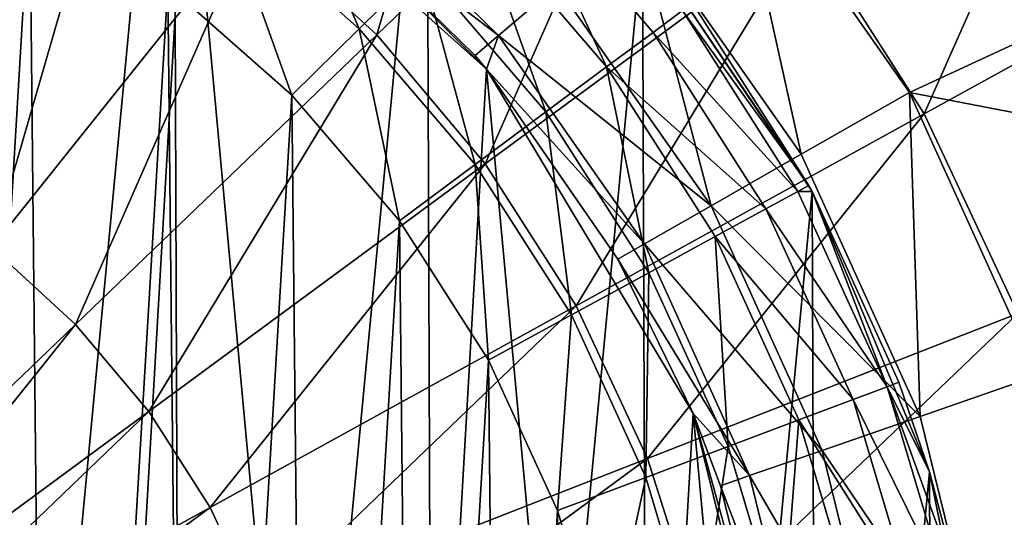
# Model space of a CAD drawing. Header units: millimetres. Extents: x 64 to 3333, y 103 to 3347.
# Tile 196 of 256: x 3087.03 to 3100.53, y 868.77 to 875.59. Entities that reach past the tile are written whole.
import ezdxf

# ---------------------------------------------------------------- set-up
doc = ezdxf.new("R2010")
doc.units = ezdxf.units.MM
doc.header["$LTSCALE"] = 25.4
doc.layers.get('0').update_dxf_attribs({"true_color": 0xff5454})

# ---------------------------------------------------------------- blocks, each defined once
blk = doc.blocks.new('SPIDER-6785-9743.STL')
at = {"color": 0}
mesh = blk.add_polyface(dxfattribs=at)
corners = [(3058.837, 869.241, 114.71), (3058.054, 860.987, 114.71), (3058.039, 865.152, 114.71), (3058.882, 856.904, 114.71), (3060.417, 873.096, 114.71), (3060.49, 853.061, 114.71), (3062.718, 876.568, 114.71), (3062.818, 849.606, 114.71), (3065.653, 879.524, 114.71), (3065.774, 846.671, 114.71), (3069.108, 881.851, 114.71), (3069.246, 844.37, 114.71), (3072.951, 883.46, 114.71), (3073.101, 842.79, 114.71), (3077.033, 884.287, 114.71), (3077.189, 841.992, 114.71), (3081.199, 884.303, 114.71), (3081.355, 842.008, 114.71), (3085.288, 883.505, 114.71), (3085.438, 842.835, 114.71), (3089.142, 881.925, 114.71), (3089.281, 844.444, 114.71), (3092.615, 879.624, 114.71), (3092.736, 846.771, 114.71), (3095.571, 876.689, 114.71), (3095.67, 849.727, 114.71), (3097.898, 873.234, 114.71), (3097.972, 853.199, 114.71), (3099.506, 869.391, 114.71), (3099.552, 857.054, 114.71), (3100.334, 865.308, 114.71), (3100.349, 861.143, 114.71)]
mesh.append_faces([[corners[k] for k in face] for face in [(0, 1, 2), (29, 30, 31)]], dxfattribs={"vtx0": -1, "color": 0})
mesh.append_faces([[corners[k] for k in face] for face in [(1, 0, 3), (3, 4, 5), (5, 6, 7), (7, 8, 9), (9, 10, 11), (11, 12, 13), (13, 14, 15), (15, 16, 17), (17, 18, 19), (19, 20, 21), (21, 22, 23), (23, 24, 25), (25, 26, 27), (27, 28, 29)]], dxfattribs={"vtx0": -1, "vtx1": -1, "color": 0})
mesh.append_faces([[corners[k] for k in face] for face in [(3, 0, 4), (5, 4, 6), (7, 6, 8), (9, 8, 10), (11, 10, 12), (13, 12, 14), (15, 14, 16), (17, 16, 18), (19, 18, 20), (21, 20, 22), (23, 22, 24), (25, 24, 26), (27, 26, 28), (29, 28, 30)]], dxfattribs={"vtx0": -1, "vtx2": -1, "color": 0})
at = {"color": 7, "true_color": 0xffffff}
mesh = blk.add_polyface(dxfattribs=at)
corners = [(3061.261, 858.727, 124.919), (3061.887, 869.597, 124.919), (3060.755, 864.209, 124.919), (3063.361, 853.638, 124.919), (3064.557, 874.412, 124.919), (3066.867, 849.393, 124.919), (3068.528, 878.226, 124.919), (3071.469, 846.371, 124.919), (3073.446, 880.7, 124.919), (3076.757, 844.839, 124.919), (3078.875, 881.614, 124.919), (3082.262, 844.934, 124.919), (3084.333, 880.888, 124.919), (3087.494, 846.648, 124.919), (3089.333, 878.585, 124.919), (3091.989, 849.827, 124.919), (3093.433, 874.911, 124.919), (3095.346, 854.19, 124.919), (3096.268, 870.191, 124.919), (3097.269, 859.349, 124.919), (3097.586, 864.846, 124.919)]
mesh.append_faces([[corners[k] for k in face] for face in [(0, 1, 2), (18, 19, 20)]], dxfattribs={"vtx0": -1, "color": 7})
mesh.append_faces([[corners[k] for k in face] for face in [(1, 3, 4), (4, 5, 6), (6, 7, 8), (8, 9, 10), (10, 11, 12), (12, 13, 14), (14, 15, 16), (16, 17, 18)]], dxfattribs={"vtx0": -1, "vtx1": -1, "color": 7})
mesh.append_faces([[corners[k] for k in face] for face in [(1, 0, 3), (4, 3, 5), (6, 5, 7), (8, 7, 9), (10, 9, 11), (12, 11, 13), (14, 13, 15), (16, 15, 17), (18, 17, 19)]], dxfattribs={"vtx0": -1, "vtx2": -1, "color": 7})
mesh = blk.add_polyface(dxfattribs=at)
corners = [(3093.629, 881.195, 19.854), (3091.93, 875.38, 17.288), (3090.224, 876.938, 17.288), (3095.861, 879.156, 19.854)]
mesh.append_faces([[corners[k] for k in face] for face in [(0, 1, 2), (1, 0, 3)]], dxfattribs={"vtx0": -1, "color": 7})
mesh = blk.add_polyface(dxfattribs=at)
corners = [(3101.904, 879.858, 23.083), (3099.436, 874.297, 19.854), (3097.808, 876.844, 19.854), (3103.891, 876.751, 23.083)]
mesh.append_faces([[corners[k] for k in face] for face in [(0, 1, 2), (1, 0, 3)]], dxfattribs={"vtx0": -1, "color": 7})
at = {"color": 0}
mesh = blk.add_polyface(dxfattribs=at)
corners = [(3063.126, 860.721, 179.71), (3063.08, 865.244, 179.71), (3062.945, 862.981, 179.71), (3063.529, 867.467, 179.71), (3063.62, 858.509, 179.71), (3064.282, 869.605, 179.71), (3064.417, 856.386, 179.71), (3065.326, 871.617, 179.71), (3065.502, 854.396, 179.71), (3066.64, 873.465, 179.71), (3066.854, 852.575, 179.71), (3068.198, 875.112, 179.71), (3068.445, 850.961, 179.71), (3069.97, 876.526, 179.71), (3070.246, 849.583, 179.71), (3071.922, 877.679, 179.71), (3072.22, 848.47, 179.71), (3074.015, 878.55, 179.71), (3074.331, 847.642, 179.71), (3076.209, 879.121, 179.71), (3076.536, 847.116, 179.71), (3078.461, 879.381, 179.71), (3078.793, 846.902, 179.71), (3080.728, 879.325, 179.71), (3081.058, 847.005, 179.71), (3082.964, 878.954, 179.71), (3083.287, 847.421, 179.71), (3085.127, 878.276, 179.71), (3085.436, 848.144, 179.71), (3087.175, 877.303, 179.71), (3087.463, 849.158, 179.71), (3089.067, 876.054, 179.71), (3089.329, 850.445, 179.71), (3090.767, 874.555, 179.71), (3090.999, 851.979, 179.71), (3092.242, 872.833, 179.71), (3092.438, 853.731, 179.71), (3093.463, 870.923, 179.71), (3093.619, 855.666, 179.71), (3094.407, 868.861, 179.71), (3094.52, 857.746, 179.71), (3095.054, 866.688, 179.71), (3095.123, 859.932, 179.71), (3095.392, 864.447, 179.71), (3095.416, 862.18, 179.71)]
mesh.append_faces([[corners[k] for k in face] for face in [(0, 1, 2), (43, 42, 44)]], dxfattribs={"vtx0": -1, "color": 0})
mesh.append_faces([[corners[k] for k in face] for face in [(1, 0, 3), (3, 4, 5), (5, 6, 7), (7, 8, 9), (9, 10, 11), (11, 12, 13), (13, 14, 15), (15, 16, 17), (17, 18, 19), (19, 20, 21), (21, 22, 23), (23, 24, 25), (25, 26, 27), (27, 28, 29), (29, 30, 31), (31, 32, 33), (33, 34, 35), (35, 36, 37), (37, 38, 39), (39, 40, 41), (41, 42, 43)]], dxfattribs={"vtx0": -1, "vtx1": -1, "color": 0})
mesh.append_faces([[corners[k] for k in face] for face in [(3, 0, 4), (5, 4, 6), (7, 6, 8), (9, 8, 10), (11, 10, 12), (13, 12, 14), (15, 14, 16), (17, 16, 18), (19, 18, 20), (21, 20, 22), (23, 22, 24), (25, 24, 26), (27, 26, 28), (29, 28, 30), (31, 30, 32), (33, 32, 34), (35, 34, 36), (37, 36, 38), (39, 38, 40), (41, 40, 42)]], dxfattribs={"vtx0": -1, "vtx2": -1, "color": 0})
at = {"color": 7, "true_color": 0xffffff}
mesh = blk.add_polyface(dxfattribs=at)
corners = [(3086.279, 879.323, 17.288), (3085.366, 873.357, 15.426), (3083.98, 874.075, 15.426), (3088.33, 878.26, 17.288)]
mesh.append_faces([[corners[k] for k in face] for face in [(0, 1, 2), (1, 0, 3)]], dxfattribs={"vtx0": -1, "color": 7})
mesh = blk.add_polyface(dxfattribs=at)
corners = [(3095.861, 879.156, 19.854), (3093.418, 873.613, 17.288), (3091.93, 875.38, 17.288), (3097.808, 876.844, 19.854)]
mesh.append_faces([[corners[k] for k in face] for face in [(0, 1, 2), (1, 0, 3)]], dxfattribs={"vtx0": -1, "color": 7})
mesh = blk.add_polyface(dxfattribs=at)
corners = [(3093.433, 874.911, 124.919), (3090.841, 877.482, 110.691), (3089.333, 878.585, 124.919)]
mesh.append_faces([[corners[k] for k in face] for face in [(0, 1, 2)]], dxfattribs={"color": 7})
mesh = blk.add_polyface(dxfattribs=at)
corners = [(3091.107, 877.809, 108.956), (3094.4, 876.051, 106.87), (3091.771, 878.626, 106.87), (3093.598, 875.37, 108.956)]
mesh.append_faces([[corners[k] for k in face] for face in [(0, 1, 2), (1, 0, 3)]], dxfattribs={"vtx0": -1, "color": 7})
mesh = blk.add_polyface(dxfattribs=at)
corners = [(3088.33, 878.26, 17.288), (3086.646, 872.464, 15.426), (3085.366, 873.357, 15.426), (3090.224, 876.938, 17.288)]
mesh.append_faces([[corners[k] for k in face] for face in [(0, 1, 2), (1, 0, 3)]], dxfattribs={"vtx0": -1, "color": 7})
at = {"color": 0}
mesh = blk.add_polyface(dxfattribs=at)
corners = [(3091.689, 875.463, 179.54), (3090.586, 878.04, 179.04), (3089.854, 877.082, 179.54), (3092.548, 876.31, 179.04)]
mesh.append_faces([[corners[k] for k in face] for face in [(0, 1, 2), (1, 0, 3)]], dxfattribs={"vtx0": -1, "color": 0})
at = {"color": 7, "true_color": 0xffffff}
mesh = blk.add_polyface(dxfattribs=at)
corners = [(3097.748, 873.743, 105.177), (3096.788, 878.077, 103.919), (3095.485, 876.971, 105.177), (3099.232, 874.59, 103.919)]
mesh.append_faces([[corners[k] for k in face] for face in [(0, 1, 2), (1, 0, 3)]], dxfattribs={"vtx0": -1, "color": 7})
mesh = blk.add_polyface(dxfattribs=at)
corners = [(3103.863, 876.735, 100.694), (3096.788, 878.077, 103.919), (3099.232, 874.59, 103.919)]
mesh.append_faces([[corners[k] for k in face] for face in [(0, 1, 2)]], dxfattribs={"color": 7})
at = {"color": 0}
mesh = blk.add_polyface(dxfattribs=at)
corners = [(3096.12, 875.712, 176.004), (3093.851, 877.594, 177.21), (3095.719, 875.414, 177.21), (3094.207, 877.945, 176.004)]
mesh.append_faces([[corners[k] for k in face] for face in [(0, 1, 2), (1, 0, 3)]], dxfattribs={"vtx0": -1, "color": 0})
at = {"color": 7, "true_color": 0xffffff}
mesh = blk.add_polyface(dxfattribs=at)
corners = [(3090.841, 877.482, 110.691), (3093.598, 875.37, 108.956), (3091.107, 877.809, 108.956), (3093.277, 875.098, 110.691)]
mesh.append_faces([[corners[k] for k in face] for face in [(0, 1, 2), (1, 0, 3)]], dxfattribs={"vtx0": -1, "color": 7})
at = {"color": 0}
mesh = blk.add_polyface(dxfattribs=at)
corners = [(3095.081, 874.94, 178.246), (3093.851, 877.594, 177.21), (3093.285, 877.037, 178.246), (3095.719, 875.414, 177.21)]
mesh.append_faces([[corners[k] for k in face] for face in [(0, 1, 2), (1, 0, 3)]], dxfattribs={"vtx0": -1, "color": 0})
at = {"color": 7, "true_color": 0xffffff}
mesh = blk.add_polyface(dxfattribs=at)
corners = [(3093.433, 874.911, 124.919), (3093.277, 875.098, 110.691), (3090.841, 877.482, 110.691)]
mesh.append_faces([[corners[k] for k in face] for face in [(0, 1, 2)]], dxfattribs={"color": 7})
at = {"color": 0}
mesh = blk.add_polyface(dxfattribs=at)
corners = [(3090.767, 874.555, 179.71), (3089.854, 877.082, 179.54), (3089.067, 876.054, 179.71), (3091.689, 875.463, 179.54)]
mesh.append_faces([[corners[k] for k in face] for face in [(0, 1, 2), (1, 0, 3)]], dxfattribs={"vtx0": -1, "color": 0})
mesh = blk.add_polyface(dxfattribs=at)
corners = [(3094.25, 874.323, 179.04), (3093.285, 877.037, 178.246), (3092.548, 876.31, 179.04), (3095.081, 874.94, 178.246)]
mesh.append_faces([[corners[k] for k in face] for face in [(0, 1, 2), (1, 0, 3)]], dxfattribs={"vtx0": -1, "color": 0})
at = {"color": 7, "true_color": 0xffffff}
mesh = blk.add_polyface(dxfattribs=at)
corners = [(3096.513, 873.037, 106.87), (3095.485, 876.971, 105.177), (3094.4, 876.051, 106.87), (3097.748, 873.743, 105.177)]
mesh.append_faces([[corners[k] for k in face] for face in [(0, 1, 2), (1, 0, 3)]], dxfattribs={"vtx0": -1, "color": 7})
mesh = blk.add_polyface(dxfattribs=at)
corners = [(3090.224, 876.938, 17.288), (3087.798, 871.412, 15.426), (3086.646, 872.464, 15.426), (3091.93, 875.38, 17.288)]
mesh.append_faces([[corners[k] for k in face] for face in [(0, 1, 2), (1, 0, 3)]], dxfattribs={"vtx0": -1, "color": 7})
mesh = blk.add_polyface(dxfattribs=at)
corners = [(3097.808, 876.844, 19.854), (3094.662, 871.667, 17.288), (3093.418, 873.613, 17.288), (3099.436, 874.297, 19.854)]
mesh.append_faces([[corners[k] for k in face] for face in [(0, 1, 2), (1, 0, 3)]], dxfattribs={"vtx0": -1, "color": 7})
at = {"color": 0}
mesh = blk.add_polyface(dxfattribs=at)
corners = [(3095.571, 876.689, 114.71), (3097.854, 873.315, 174.71), (3097.898, 873.234, 114.71)]
mesh.append_faces([[corners[k] for k in face] for face in [(0, 1, 2)]], dxfattribs={"color": 0})
mesh = blk.add_polyface(dxfattribs=at)
corners = [(3095.571, 876.689, 114.71), (3096.257, 875.813, 174.71), (3097.854, 873.315, 174.71)]
mesh.append_faces([[corners[k] for k in face] for face in [(0, 1, 2)]], dxfattribs={"color": 0})
at = {"color": 7, "true_color": 0xffffff}
mesh = blk.add_polyface(dxfattribs=at)
corners = [(3105.425, 873.399, 100.694), (3103.863, 876.735, 100.694), (3099.232, 874.59, 103.919)]
mesh.append_faces([[corners[k] for k in face] for face in [(0, 1, 2)]], dxfattribs={"color": 7})
mesh = blk.add_polyface(dxfattribs=at)
corners = [(3103.891, 876.751, 23.083), (3100.718, 871.56, 19.854), (3099.436, 874.297, 19.854), (3105.455, 873.411, 23.083)]
mesh.append_faces([[corners[k] for k in face] for face in [(0, 1, 2), (1, 0, 3)]], dxfattribs={"vtx0": -1, "color": 7})
at = {"color": 0}
mesh = blk.add_polyface(dxfattribs=at)
corners = [(3093.281, 873.604, 179.54), (3092.548, 876.31, 179.04), (3091.689, 875.463, 179.54), (3094.25, 874.323, 179.04)]
mesh.append_faces([[corners[k] for k in face] for face in [(0, 1, 2), (1, 0, 3)]], dxfattribs={"vtx0": -1, "color": 0})
at = {"color": 7, "true_color": 0xffffff}
mesh = blk.add_polyface(dxfattribs=at)
corners = [(3096.513, 873.037, 106.87), (3093.598, 875.37, 108.956), (3095.599, 872.515, 108.956), (3094.4, 876.051, 106.87)]
mesh.append_faces([[corners[k] for k in face] for face in [(0, 1, 2), (1, 0, 3)]], dxfattribs={"vtx0": -1, "color": 7})
at = {"color": 0}
mesh = blk.add_polyface(dxfattribs=at)
corners = [(3097.854, 873.315, 174.71), (3096.12, 875.712, 176.004), (3097.704, 873.234, 176.004), (3096.257, 875.813, 174.71)]
mesh.append_faces([[corners[k] for k in face] for face in [(0, 1, 2), (1, 0, 3)]], dxfattribs={"vtx0": -1, "color": 0})
mesh = blk.add_polyface(dxfattribs=at)
corners = [(3097.704, 873.234, 176.004), (3095.719, 875.414, 177.21), (3097.266, 872.995, 177.21), (3096.12, 875.712, 176.004)]
mesh.append_faces([[corners[k] for k in face] for face in [(0, 1, 2), (1, 0, 3)]], dxfattribs={"vtx0": -1, "color": 0})
mesh = blk.add_polyface(dxfattribs=at)
corners = [(3092.242, 872.833, 179.71), (3091.689, 875.463, 179.54), (3090.767, 874.555, 179.71), (3093.281, 873.604, 179.54)]
mesh.append_faces([[corners[k] for k in face] for face in [(0, 1, 2), (1, 0, 3)]], dxfattribs={"vtx0": -1, "color": 0})
at = {"color": 7, "true_color": 0xffffff}
mesh = blk.add_polyface(dxfattribs=at)
corners = [(3091.93, 875.38, 17.288), (3088.803, 870.218, 15.426), (3087.798, 871.412, 15.426), (3093.418, 873.613, 17.288)]
mesh.append_faces([[corners[k] for k in face] for face in [(0, 1, 2), (1, 0, 3)]], dxfattribs={"vtx0": -1, "color": 7})
mesh = blk.add_polyface(dxfattribs=at)
corners = [(3093.598, 875.37, 108.956), (3093.277, 875.098, 110.691), (3093.433, 874.911, 110.691)]
mesh.append_faces([[corners[k] for k in face] for face in [(0, 1, 2)]], dxfattribs={"color": 7})
mesh = blk.add_polyface(dxfattribs=at)
corners = [(3093.598, 875.37, 108.956), (3093.433, 874.911, 110.691), (3095.599, 872.515, 108.956)]
mesh.append_faces([[corners[k] for k in face] for face in [(0, 1, 2)]], dxfattribs={"color": 7})
at = {"color": 0}
mesh = blk.add_polyface(dxfattribs=at)
corners = [(3097.266, 872.995, 177.21), (3095.081, 874.94, 178.246), (3096.568, 872.615, 178.246), (3095.719, 875.414, 177.21)]
mesh.append_faces([[corners[k] for k in face] for face in [(0, 1, 2), (1, 0, 3)]], dxfattribs={"vtx0": -1, "color": 0})
at = {"color": 7, "true_color": 0xffffff}
mesh = blk.add_polyface(dxfattribs=at)
corners = [(3093.277, 875.098, 110.691), (3093.433, 874.911, 124.919), (3093.433, 874.911, 110.691)]
mesh.append_faces([[corners[k] for k in face] for face in [(0, 1, 2)]], dxfattribs={"color": 7})
at = {"color": 0}
mesh = blk.add_polyface(dxfattribs=at)
corners = [(3095.659, 872.119, 179.04), (3095.081, 874.94, 178.246), (3094.25, 874.323, 179.04), (3096.568, 872.615, 178.246)]
mesh.append_faces([[corners[k] for k in face] for face in [(0, 1, 2), (1, 0, 3)]], dxfattribs={"vtx0": -1, "color": 0})
at = {"color": 7, "true_color": 0xffffff}
mesh = blk.add_polyface(dxfattribs=at)
corners = [(3093.433, 874.911, 110.691), (3095.233, 872.307, 110.691), (3095.599, 872.515, 108.956)]
mesh.append_faces([[corners[k] for k in face] for face in [(0, 1, 2)]], dxfattribs={"color": 7})
mesh = blk.add_polyface(dxfattribs=at)
corners = [(3093.433, 874.911, 124.919), (3096.268, 870.191, 124.919), (3095.233, 872.307, 110.691)]
mesh.append_faces([[corners[k] for k in face] for face in [(0, 1, 2)]], dxfattribs={"color": 7})
mesh = blk.add_polyface(dxfattribs=at)
corners = [(3093.433, 874.911, 124.919), (3095.233, 872.307, 110.691), (3093.433, 874.911, 110.691)]
mesh.append_faces([[corners[k] for k in face] for face in [(0, 1, 2)]], dxfattribs={"color": 7})
mesh = blk.add_polyface(dxfattribs=at)
corners = [(3099.378, 870.153, 105.177), (3099.232, 874.59, 103.919), (3097.748, 873.743, 105.177), (3100.993, 870.713, 103.919)]
mesh.append_faces([[corners[k] for k in face] for face in [(0, 1, 2), (1, 0, 3)]], dxfattribs={"vtx0": -1, "color": 7})
mesh = blk.add_polyface(dxfattribs=at)
corners = [(3105.425, 873.399, 100.694), (3099.232, 874.59, 103.919), (3100.993, 870.713, 103.919)]
mesh.append_faces([[corners[k] for k in face] for face in [(0, 1, 2)]], dxfattribs={"color": 7})
at = {"color": 0}
mesh = blk.add_polyface(dxfattribs=at)
corners = [(3094.6, 871.542, 179.54), (3094.25, 874.323, 179.04), (3093.281, 873.604, 179.54), (3095.659, 872.119, 179.04)]
mesh.append_faces([[corners[k] for k in face] for face in [(0, 1, 2), (1, 0, 3)]], dxfattribs={"vtx0": -1, "color": 0})
at = {"color": 7, "true_color": 0xffffff}
mesh = blk.add_polyface(dxfattribs=at)
corners = [(3099.436, 874.297, 19.854), (3095.642, 869.576, 17.288), (3094.662, 871.667, 17.288), (3100.718, 871.56, 19.854)]
mesh.append_faces([[corners[k] for k in face] for face in [(0, 1, 2), (1, 0, 3)]], dxfattribs={"vtx0": -1, "color": 7})
mesh = blk.add_polyface(dxfattribs=at)
corners = [(3099.378, 870.153, 105.177), (3096.513, 873.037, 106.87), (3098.035, 869.687, 106.87), (3097.748, 873.743, 105.177)]
mesh.append_faces([[corners[k] for k in face] for face in [(0, 1, 2), (1, 0, 3)]], dxfattribs={"vtx0": -1, "color": 7})
mesh = blk.add_polyface(dxfattribs=at)
corners = [(3093.418, 873.613, 17.288), (3089.644, 868.903, 15.426), (3088.803, 870.218, 15.426), (3094.662, 871.667, 17.288)]
mesh.append_faces([[corners[k] for k in face] for face in [(0, 1, 2), (1, 0, 3)]], dxfattribs={"vtx0": -1, "color": 7})
at = {"color": 0}
mesh = blk.add_polyface(dxfattribs=at)
corners = [(3093.463, 870.923, 179.71), (3093.281, 873.604, 179.54), (3092.242, 872.833, 179.71), (3094.6, 871.542, 179.54)]
mesh.append_faces([[corners[k] for k in face] for face in [(0, 1, 2), (1, 0, 3)]], dxfattribs={"vtx0": -1, "color": 0})
mesh = blk.add_polyface(dxfattribs=at)
corners = [(3097.854, 873.315, 174.71), (3097.704, 873.234, 176.004), (3097.898, 873.234, 174.71)]
mesh.append_faces([[corners[k] for k in face] for face in [(0, 1, 2)]], dxfattribs={"color": 0})
mesh = blk.add_polyface(dxfattribs=at)
corners = [(3097.854, 873.315, 174.71), (3097.898, 873.234, 174.71), (3097.898, 873.234, 114.71)]
mesh.append_faces([[corners[k] for k in face] for face in [(0, 1, 2)]], dxfattribs={"color": 0})
mesh = blk.add_polyface(dxfattribs=at)
corners = [(3098.928, 870.559, 176.004), (3097.266, 872.995, 177.21), (3098.46, 870.384, 177.21), (3097.704, 873.234, 176.004)]
mesh.append_faces([[corners[k] for k in face] for face in [(0, 1, 2), (1, 0, 3)]], dxfattribs={"vtx0": -1, "color": 0})
mesh = blk.add_polyface(dxfattribs=at)
corners = [(3097.704, 873.234, 176.004), (3098.928, 870.559, 176.004), (3097.898, 873.234, 174.71)]
mesh.append_faces([[corners[k] for k in face] for face in [(0, 1, 2)]], dxfattribs={"color": 0})
mesh = blk.add_polyface(dxfattribs=at)
corners = [(3097.898, 873.234, 114.71), (3099.087, 870.619, 174.71), (3099.506, 869.391, 114.71)]
mesh.append_faces([[corners[k] for k in face] for face in [(0, 1, 2)]], dxfattribs={"color": 0})
mesh = blk.add_polyface(dxfattribs=at)
corners = [(3097.898, 873.234, 174.71), (3099.087, 870.619, 174.71), (3097.898, 873.234, 114.71)]
mesh.append_faces([[corners[k] for k in face] for face in [(0, 1, 2)]], dxfattribs={"color": 0})
mesh = blk.add_polyface(dxfattribs=at)
corners = [(3097.898, 873.234, 174.71), (3098.928, 870.559, 176.004), (3099.087, 870.619, 174.71)]
mesh.append_faces([[corners[k] for k in face] for face in [(0, 1, 2)]], dxfattribs={"color": 0})
at = {"color": 7, "true_color": 0xffffff}
mesh = blk.add_polyface(dxfattribs=at)
corners = [(3098.035, 869.687, 106.87), (3095.599, 872.515, 108.956), (3097.041, 869.342, 108.956), (3096.513, 873.037, 106.87)]
mesh.append_faces([[corners[k] for k in face] for face in [(0, 1, 2), (1, 0, 3)]], dxfattribs={"vtx0": -1, "color": 7})
at = {"color": 0}
mesh = blk.add_polyface(dxfattribs=at)
corners = [(3098.46, 870.384, 177.21), (3096.568, 872.615, 178.246), (3097.716, 870.104, 178.246), (3097.266, 872.995, 177.21)]
mesh.append_faces([[corners[k] for k in face] for face in [(0, 1, 2), (1, 0, 3)]], dxfattribs={"vtx0": -1, "color": 0})
at = {"color": 7, "true_color": 0xffffff}
mesh = blk.add_polyface(dxfattribs=at)
corners = [(3095.599, 872.515, 108.956), (3095.233, 872.307, 110.691), (3097.041, 869.342, 108.956)]
mesh.append_faces([[corners[k] for k in face] for face in [(0, 1, 2)]], dxfattribs={"color": 7})
at = {"color": 0}
mesh = blk.add_polyface(dxfattribs=at)
corners = [(3096.747, 869.74, 179.04), (3096.568, 872.615, 178.246), (3095.659, 872.119, 179.04), (3097.716, 870.104, 178.246)]
mesh.append_faces([[corners[k] for k in face] for face in [(0, 1, 2), (1, 0, 3)]], dxfattribs={"vtx0": -1, "color": 0})
at = {"color": 7, "true_color": 0xffffff}
mesh = blk.add_polyface(dxfattribs=at)
corners = [(3086.646, 872.464, 15.426), (3083.53, 867.312, 14.297), (3082.95, 867.843, 14.297), (3087.798, 871.412, 15.426)]
mesh.append_faces([[corners[k] for k in face] for face in [(0, 1, 2), (1, 0, 3)]], dxfattribs={"vtx0": -1, "color": 7})
mesh = blk.add_polyface(dxfattribs=at)
corners = [(3095.233, 872.307, 110.691), (3096.268, 870.191, 110.691), (3097.041, 869.342, 108.956)]
mesh.append_faces([[corners[k] for k in face] for face in [(0, 1, 2)]], dxfattribs={"color": 7})
mesh = blk.add_polyface(dxfattribs=at)
corners = [(3095.233, 872.307, 110.691), (3096.268, 870.191, 124.919), (3096.268, 870.191, 110.691)]
mesh.append_faces([[corners[k] for k in face] for face in [(0, 1, 2)]], dxfattribs={"color": 7})
at = {"color": 0}
mesh = blk.add_polyface(dxfattribs=at)
corners = [(3095.618, 869.316, 179.54), (3095.659, 872.119, 179.04), (3094.6, 871.542, 179.54), (3096.747, 869.74, 179.04)]
mesh.append_faces([[corners[k] for k in face] for face in [(0, 1, 2), (1, 0, 3)]], dxfattribs={"vtx0": -1, "color": 0})
at = {"color": 7, "true_color": 0xffffff}
mesh = blk.add_polyface(dxfattribs=at)
corners = [(3094.662, 871.667, 17.288), (3090.306, 867.49, 15.426), (3089.644, 868.903, 15.426), (3095.642, 869.576, 17.288)]
mesh.append_faces([[corners[k] for k in face] for face in [(0, 1, 2), (1, 0, 3)]], dxfattribs={"vtx0": -1, "color": 7})
mesh = blk.add_polyface(dxfattribs=at)
corners = [(3100.718, 871.56, 19.854), (3096.34, 867.374, 17.288), (3095.642, 869.576, 17.288), (3101.632, 868.678, 19.854)]
mesh.append_faces([[corners[k] for k in face] for face in [(0, 1, 2), (1, 0, 3)]], dxfattribs={"vtx0": -1, "color": 7})
mesh = blk.add_polyface(dxfattribs=at)
corners = [(3087.798, 871.412, 15.426), (3084.037, 866.711, 14.297), (3083.53, 867.312, 14.297), (3088.803, 870.218, 15.426)]
mesh.append_faces([[corners[k] for k in face] for face in [(0, 1, 2), (1, 0, 3)]], dxfattribs={"vtx0": -1, "color": 7})
at = {"color": 0}
mesh = blk.add_polyface(dxfattribs=at)
corners = [(3094.407, 868.861, 179.71), (3094.6, 871.542, 179.54), (3093.463, 870.923, 179.71), (3095.618, 869.316, 179.54)]
mesh.append_faces([[corners[k] for k in face] for face in [(0, 1, 2), (1, 0, 3)]], dxfattribs={"vtx0": -1, "color": 0})
mesh = blk.add_polyface(dxfattribs=at)
corners = [(3099.087, 870.619, 174.71), (3098.928, 870.559, 176.004), (3099.506, 869.391, 174.71)]
mesh.append_faces([[corners[k] for k in face] for face in [(0, 1, 2)]], dxfattribs={"color": 0})
mesh = blk.add_polyface(dxfattribs=at)
corners = [(3099.087, 870.619, 174.71), (3099.506, 869.391, 174.71), (3099.506, 869.391, 114.71)]
mesh.append_faces([[corners[k] for k in face] for face in [(0, 1, 2)]], dxfattribs={"color": 0})
at = {"color": 7, "true_color": 0xffffff}
mesh = blk.add_polyface(dxfattribs=at)
corners = [(3100.322, 866.325, 105.177), (3100.993, 870.713, 103.919), (3099.378, 870.153, 105.177), (3102.012, 866.579, 103.919)]
mesh.append_faces([[corners[k] for k in face] for face in [(0, 1, 2), (1, 0, 3)]], dxfattribs={"vtx0": -1, "color": 7})
at = {"color": 0}
mesh = blk.add_polyface(dxfattribs=at)
corners = [(3099.767, 867.741, 176.004), (3098.46, 870.384, 177.21), (3099.28, 867.632, 177.21), (3098.928, 870.559, 176.004)]
mesh.append_faces([[corners[k] for k in face] for face in [(0, 1, 2), (1, 0, 3)]], dxfattribs={"vtx0": -1, "color": 0})
mesh = blk.add_polyface(dxfattribs=at)
corners = [(3098.928, 870.559, 176.004), (3099.767, 867.741, 176.004), (3099.934, 867.778, 174.71)]
mesh.append_faces([[corners[k] for k in face] for face in [(0, 1, 2)]], dxfattribs={"color": 0})
mesh = blk.add_polyface(dxfattribs=at)
corners = [(3098.928, 870.559, 176.004), (3099.934, 867.778, 174.71), (3099.506, 869.391, 174.71)]
mesh.append_faces([[corners[k] for k in face] for face in [(0, 1, 2)]], dxfattribs={"color": 0})
mesh = blk.add_polyface(dxfattribs=at)
corners = [(3099.28, 867.632, 177.21), (3097.716, 870.104, 178.246), (3098.504, 867.459, 178.246), (3098.46, 870.384, 177.21)]
mesh.append_faces([[corners[k] for k in face] for face in [(0, 1, 2), (1, 0, 3)]], dxfattribs={"vtx0": -1, "color": 0})
at = {"color": 7, "true_color": 0xffffff}
mesh = blk.add_polyface(dxfattribs=at)
corners = [(3088.803, 870.218, 15.426), (3084.46, 866.048, 14.297), (3084.037, 866.711, 14.297), (3089.644, 868.903, 15.426)]
mesh.append_faces([[corners[k] for k in face] for face in [(0, 1, 2), (1, 0, 3)]], dxfattribs={"vtx0": -1, "color": 7})
mesh = blk.add_polyface(dxfattribs=at)
corners = [(3096.268, 870.191, 110.691), (3096.643, 869.203, 110.691), (3097.041, 869.342, 108.956)]
mesh.append_faces([[corners[k] for k in face] for face in [(0, 1, 2)]], dxfattribs={"color": 7})
mesh = blk.add_polyface(dxfattribs=at)
corners = [(3097.458, 865.894, 110.691), (3096.268, 870.191, 124.919), (3097.586, 864.846, 124.919), (3096.643, 869.203, 110.691)]
mesh.append_faces([[corners[k] for k in face] for face in [(0, 1, 2), (1, 0, 3)]], dxfattribs={"vtx0": -1, "color": 7})
mesh = blk.add_polyface(dxfattribs=at)
corners = [(3096.268, 870.191, 124.919), (3096.643, 869.203, 110.691), (3096.268, 870.191, 110.691)]
mesh.append_faces([[corners[k] for k in face] for face in [(0, 1, 2)]], dxfattribs={"color": 7})
at = {"color": 0}
mesh = blk.add_polyface(dxfattribs=at)
corners = [(3097.494, 867.233, 179.04), (3097.716, 870.104, 178.246), (3096.747, 869.74, 179.04), (3098.504, 867.459, 178.246)]
mesh.append_faces([[corners[k] for k in face] for face in [(0, 1, 2), (1, 0, 3)]], dxfattribs={"vtx0": -1, "color": 0})
at = {"color": 7, "true_color": 0xffffff}
mesh = blk.add_polyface(dxfattribs=at)
corners = [(3100.322, 866.325, 105.177), (3098.035, 869.687, 106.87), (3098.916, 866.113, 106.87), (3099.378, 870.153, 105.177)]
mesh.append_faces([[corners[k] for k in face] for face in [(0, 1, 2), (1, 0, 3)]], dxfattribs={"vtx0": -1, "color": 7})
at = {"color": 0}
mesh = blk.add_polyface(dxfattribs=at)
corners = [(3096.317, 866.971, 179.54), (3096.747, 869.74, 179.04), (3095.618, 869.316, 179.54), (3097.494, 867.233, 179.04)]
mesh.append_faces([[corners[k] for k in face] for face in [(0, 1, 2), (1, 0, 3)]], dxfattribs={"vtx0": -1, "color": 0})
at = {"color": 7, "true_color": 0xffffff}
mesh = blk.add_polyface(dxfattribs=at)
corners = [(3098.916, 866.113, 106.87), (3097.041, 869.342, 108.956), (3097.875, 865.957, 108.956), (3098.035, 869.687, 106.87)]
mesh.append_faces([[corners[k] for k in face] for face in [(0, 1, 2), (1, 0, 3)]], dxfattribs={"vtx0": -1, "color": 7})
mesh = blk.add_polyface(dxfattribs=at)
corners = [(3095.642, 869.576, 17.288), (3090.777, 866.003, 15.426), (3090.306, 867.49, 15.426), (3096.34, 867.374, 17.288)]
mesh.append_faces([[corners[k] for k in face] for face in [(0, 1, 2), (1, 0, 3)]], dxfattribs={"vtx0": -1, "color": 7})
at = {"color": 0}
mesh = blk.add_polyface(dxfattribs=at)
corners = [(3099.506, 869.391, 114.71), (3099.934, 867.778, 174.71), (3100.334, 865.308, 114.71)]
mesh.append_faces([[corners[k] for k in face] for face in [(0, 1, 2)]], dxfattribs={"color": 0})
mesh = blk.add_polyface(dxfattribs=at)
corners = [(3099.506, 869.391, 174.71), (3099.934, 867.778, 174.71), (3099.506, 869.391, 114.71)]
mesh.append_faces([[corners[k] for k in face] for face in [(0, 1, 2)]], dxfattribs={"color": 0})
mesh = blk.add_polyface(dxfattribs=at)
corners = [(3095.054, 866.688, 179.71), (3095.618, 869.316, 179.54), (3094.407, 868.861, 179.71), (3096.317, 866.971, 179.54)]
mesh.append_faces([[corners[k] for k in face] for face in [(0, 1, 2), (1, 0, 3)]], dxfattribs={"vtx0": -1, "color": 0})
at = {"color": 7, "true_color": 0xffffff}
mesh = blk.add_polyface(dxfattribs=at)
corners = [(3097.875, 865.957, 108.956), (3096.643, 869.203, 110.691), (3097.458, 865.894, 110.691), (3097.041, 869.342, 108.956)]
mesh.append_faces([[corners[k] for k in face] for face in [(0, 1, 2), (1, 0, 3)]], dxfattribs={"vtx0": -1, "color": 7})
mesh = blk.add_polyface(dxfattribs=at)
corners = [(3089.644, 868.903, 15.426), (3084.794, 865.336, 14.297), (3084.46, 866.048, 14.297), (3090.306, 867.49, 15.426)]
mesh.append_faces([[corners[k] for k in face] for face in [(0, 1, 2), (1, 0, 3)]], dxfattribs={"vtx0": -1, "color": 7})

msp = doc.modelspace()

# ---------------------------------------------------------------- block references
at = {"color": 250, "true_color": 0x262626}
msp.add_blockref('SPIDER-6785-9743.STL', (0, 0), dxfattribs=at)

doc.saveas('drawing.dxf')
